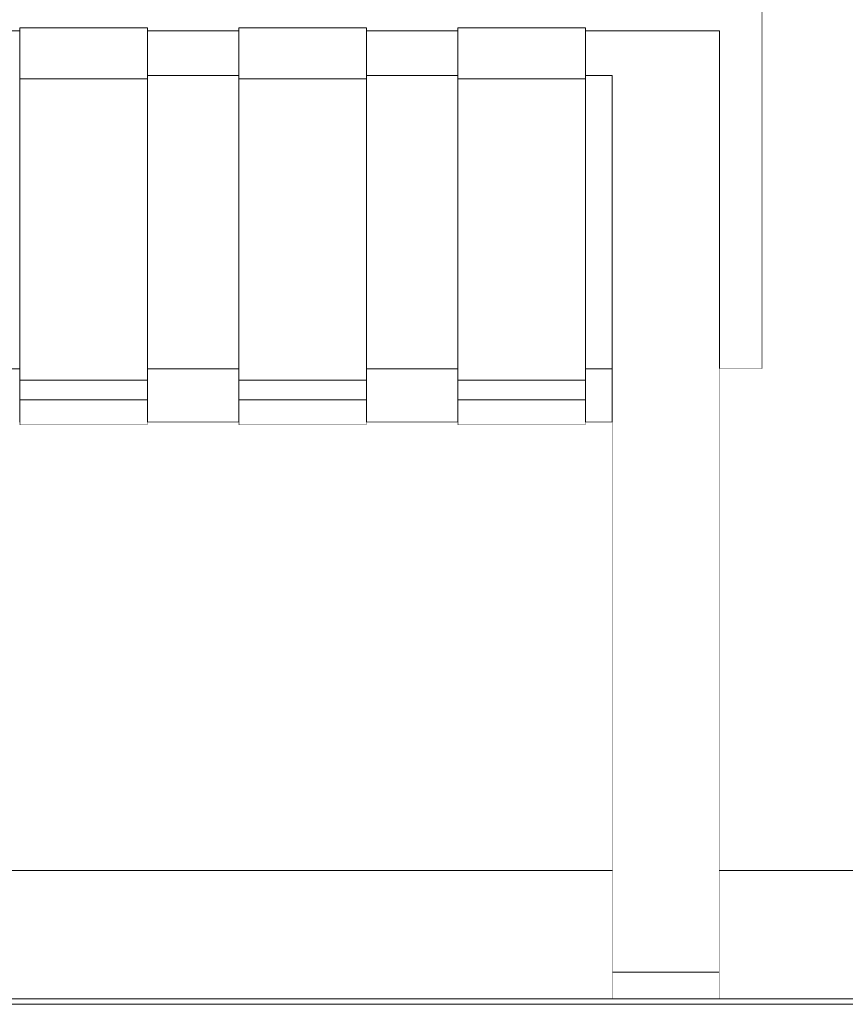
# Model space of a CAD drawing. Header units: millimetres. Extents: x -30280 to 100171, y -17460 to 4378.
# Tile 235 of 256: x 77851 to 78160, y -9810 to -9442. Entities that reach past the tile are written whole.
import ezdxf

# ---------------------------------------------------------------- set-up
doc = ezdxf.new("R2010")
doc.units = ezdxf.units.MM
doc.header["$MEASUREMENT"] = 0
doc.linetypes.add('Wipeout_Contour', pattern=[1000, 0, -1000])
for name, color, linetype in [('Nuevo_09_EI_Mobiliari general', 7, 'Continuous'), ('Nuevo_14_PAV_Soft Light Grey 0554', 7, 'Continuous'), ('Nuevo_Ventanas Archicad', 7, 'Continuous')]:
    doc.layers.add(name, color=color, linetype=linetype)
for name, color, linetype, lineweight in [('Nuevo_09_EI_Mobiliari general_Pluma_Nº__1', 7, 'Continuous', 5), ('Nuevo_14_PAV_Soft Light Grey 0554_Pluma_Nº__29', 7, 'Continuous', 20), ('Nuevo_Ventanas Archicad_Pluma_Nº__1', 7, 'Continuous', 5)]:
    doc.layers.add(name, color=color, linetype=linetype, lineweight=lineweight)

# ---------------------------------------------------------------- blocks, each defined once
blk = doc.blocks.new('Elem Sección_288_3', base_point=(91863.52, -13459.98))
at = {"color": 254, "linetype": 'Wipeout_Contour', "lineweight": 0, "ltscale": 313667.882112}
blk.add_wipeout([(77817.39, -9508.54), (77817.39, -9572.72), (77851.45, -9572.72), (77851.45, -9508.54)], dxfattribs=at).dxf.layer = 'Nuevo_09_EI_Mobiliari general'
at = {"color": 254, "linetype": 'Wipeout_Contour', "lineweight": 0, "ltscale": 313992.488096}
blk.add_wipeout([(77899.14, -9508.54), (77899.14, -9572.72), (77933.21, -9572.72), (77933.21, -9508.54)], dxfattribs=at).dxf.layer = 'Nuevo_09_EI_Mobiliari general'
at = {"color": 254, "linetype": 'Wipeout_Contour', "lineweight": 0, "ltscale": 314317.099126}
blk.add_wipeout([(77980.9, -9508.54), (77980.9, -9572.72), (78014.97, -9572.72), (78014.97, -9508.54)], dxfattribs=at).dxf.layer = 'Nuevo_09_EI_Mobiliari general'
at = {"color": 254, "linetype": 'Wipeout_Contour', "lineweight": 0, "ltscale": 314593.938555}
blk.add_wipeout([(78062.66, -9508.54), (78062.66, -9572.72), (78072.66, -9572.72), (78072.66, -9508.54)], dxfattribs=at).dxf.layer = 'Nuevo_09_EI_Mobiliari general'
at = {"color": 254, "linetype": 'Wipeout_Contour', "lineweight": 0, "ltscale": 314804.373992}
blk.add_wipeout([(78112.66, -9508.54), (78112.66, -9572.72), (78128.66, -9572.72), (78128.66, -9508.54)], dxfattribs=at).dxf.layer = 'Nuevo_09_EI_Mobiliari general'
at = {"color": 254, "linetype": 'Wipeout_Contour', "lineweight": 0, "ltscale": 314017.840025}
blk.add_wipeout([(77899.14, -9592.65), (77899.14, -9592.73), (77933.21, -9592.73), (77933.21, -9592.65)], dxfattribs=at).dxf.layer = 'Nuevo_09_EI_Mobiliari general'
at = {"color": 254, "linetype": 'Wipeout_Contour', "lineweight": 0, "ltscale": 314342.424873}
blk.add_wipeout([(77980.9, -9592.73), (78014.97, -9592.73), (78014.97, -9592.65), (77980.9, -9592.65)], dxfattribs=at).dxf.layer = 'Nuevo_09_EI_Mobiliari general'
at = {"color": 254, "linetype": 'Wipeout_Contour', "lineweight": 0, "ltscale": 4072879.375199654}
blk.add_wipeout([(77376.66, -9439.34), (77376.66, -9508.54), (77392.66, -9508.54), (77392.66, -9446.58), (77442.66, -9446.58), (77442.66, -9445.52), (77490.35, -9445.52), (77490.35, -9446.58), (77524.42, -9446.58), (77524.42, -9445.52), (77572.11, -9445.52), (77572.11, -9446.58), (77606.18, -9446.58), (77606.18, -9445.52), (77653.87, -9445.52), (77653.87, -9446.58), (77687.93, -9446.58), (77687.93, -9445.52), (77735.63, -9445.52), (77735.63, -9446.58), (77769.69, -9446.58), (77769.69, -9445.52), (77817.39, -9445.52), (77817.39, -9446.58), (77851.45, -9446.58), (77851.45, -9445.52), (77899.14, -9445.52), (77899.14, -9446.58), (77933.21, -9446.58), (77933.21, -9445.52), (77980.9, -9445.52), (77980.9, -9446.58), (78014.97, -9446.58), (78014.97, -9445.52), (78062.66, -9445.52), (78062.66, -9446.58), (78112.66, -9446.58), (78112.66, -9508.54), (78128.66, -9508.54), (78128.66, -9439.34), (78128.11, -9438.27), (78126.52, -9437.27), (78123.97, -9436.41), (78120.66, -9435.75), (78116.8, -9435.34), (78112.66, -9435.2), (77392.66, -9435.2), (77388.52, -9435.34), (77384.66, -9435.75), (77381.35, -9436.41), (77378.8, -9437.27), (77377.21, -9438.27)], dxfattribs=at).dxf.layer = 'Nuevo_09_EI_Mobiliari general'
at = {"color": 254, "linetype": 'Wipeout_Contour', "lineweight": 0, "ltscale": 314010.784602}
blk.add_wipeout([(77899.14, -9572.72), (77899.14, -9583.77), (77933.21, -9583.77), (77933.21, -9572.72)], dxfattribs=at).dxf.layer = 'Nuevo_09_EI_Mobiliari general'
at = {"color": 254, "linetype": 'Wipeout_Contour', "lineweight": 0, "ltscale": 314335.376736}
blk.add_wipeout([(78014.97, -9572.72), (77980.9, -9572.72), (77980.9, -9583.77), (78014.97, -9583.77)], dxfattribs=at).dxf.layer = 'Nuevo_09_EI_Mobiliari general'
at = {"layer": 'Nuevo_09_EI_Mobiliari general_Pluma_Nº__1', "color": 7, "linetype": 'Continuous', "lineweight": 5}
for p, q in [((78128.66, -9508.54), (78128.66, -9439.34)), ((78128.66, -9572.72), (78128.66, -9508.54))]:
    blk.add_line(p, q, dxfattribs=at)
at = {"color": 254, "linetype": 'Wipeout_Contour', "lineweight": 0, "ltscale": 313947.148845}
blk.add_wipeout([(77899.14, -9447.35), (77933.21, -9447.35), (77933.21, -9446.58), (77899.14, -9446.58)], dxfattribs=at).dxf.layer = 'Nuevo_09_EI_Mobiliari general'
at = {"color": 254, "linetype": 'Wipeout_Contour', "lineweight": 0, "ltscale": 314271.806704}
blk.add_wipeout([(77980.9, -9446.58), (77980.9, -9447.35), (78014.97, -9447.35), (78014.97, -9446.58)], dxfattribs=at).dxf.layer = 'Nuevo_09_EI_Mobiliari general'
at = {"color": 254, "linetype": 'Wipeout_Contour', "lineweight": 0, "ltscale": 314647.962192}
blk.add_wipeout([(78112.66, -9446.58), (78072.66, -9446.58), (78072.66, -9447.35), (78112.66, -9447.35)], dxfattribs=at).dxf.layer = 'Nuevo_09_EI_Mobiliari general'
at = {"color": 254, "linetype": 'Wipeout_Contour', "lineweight": 0, "ltscale": 313641.319968}
blk.add_wipeout([(77817.39, -9508.54), (77851.45, -9508.54), (77851.45, -9463.3), (77817.39, -9463.3)], dxfattribs=at).dxf.layer = 'Nuevo_09_EI_Mobiliari general'
at = {"color": 254, "linetype": 'Wipeout_Contour', "lineweight": 0, "ltscale": 313965.953419}
blk.add_wipeout([(77899.14, -9463.3), (77899.14, -9508.54), (77933.21, -9508.54), (77933.21, -9463.3)], dxfattribs=at).dxf.layer = 'Nuevo_09_EI_Mobiliari general'
at = {"color": 254, "linetype": 'Wipeout_Contour', "lineweight": 0, "ltscale": 314290.591856}
blk.add_wipeout([(77980.9, -9463.3), (77980.9, -9508.54), (78014.97, -9508.54), (78014.97, -9463.3)], dxfattribs=at).dxf.layer = 'Nuevo_09_EI_Mobiliari general'
at = {"color": 254, "linetype": 'Wipeout_Contour', "lineweight": 0, "ltscale": 314567.454616}
blk.add_wipeout([(78062.66, -9463.3), (78062.66, -9508.54), (78072.66, -9508.54), (78072.66, -9463.3)], dxfattribs=at).dxf.layer = 'Nuevo_09_EI_Mobiliari general'
at = {"color": 254, "linetype": 'Wipeout_Contour', "lineweight": 0, "ltscale": 314013.82462}
blk.add_wipeout([(77899.14, -9583.77), (77899.14, -9585.18), (77933.21, -9585.18), (77933.21, -9583.77)], dxfattribs=at).dxf.layer = 'Nuevo_09_EI_Mobiliari general'
at = {"color": 254, "linetype": 'Wipeout_Contour', "lineweight": 0, "ltscale": 314338.413614}
blk.add_wipeout([(77980.9, -9585.18), (78014.97, -9585.18), (78014.97, -9583.77), (77980.9, -9583.77)], dxfattribs=at).dxf.layer = 'Nuevo_09_EI_Mobiliari general'
at = {"color": 254, "linetype": 'Wipeout_Contour', "lineweight": 0, "ltscale": 313949.688963}
blk.add_wipeout([(77899.14, -9457.13), (77933.21, -9457.13), (77933.21, -9447.35), (77899.14, -9447.35)], dxfattribs=at).dxf.layer = 'Nuevo_09_EI_Mobiliari general'
at = {"color": 254, "linetype": 'Wipeout_Contour', "lineweight": 0, "ltscale": 314274.344198}
blk.add_wipeout([(77980.9, -9447.35), (77980.9, -9457.13), (78014.97, -9457.13), (78014.97, -9447.35)], dxfattribs=at).dxf.layer = 'Nuevo_09_EI_Mobiliari general'
at = {"color": 254, "linetype": 'Wipeout_Contour', "lineweight": 0, "ltscale": 314650.496652}
blk.add_wipeout([(78112.66, -9447.35), (78072.66, -9447.35), (78072.66, -9457.13), (78112.66, -9457.13)], dxfattribs=at).dxf.layer = 'Nuevo_09_EI_Mobiliari general'
at = {"color": 254, "linetype": 'Wipeout_Contour', "lineweight": 0, "ltscale": 314015.994154}
blk.add_wipeout([(77899.14, -9592.65), (77933.21, -9592.65), (77933.21, -9585.18), (77899.14, -9585.18)], dxfattribs=at).dxf.layer = 'Nuevo_09_EI_Mobiliari general'
at = {"color": 254, "linetype": 'Wipeout_Contour', "lineweight": 0, "ltscale": 314340.580908}
blk.add_wipeout([(77980.9, -9585.18), (77980.9, -9592.65), (78014.97, -9592.65), (78014.97, -9585.18)], dxfattribs=at).dxf.layer = 'Nuevo_09_EI_Mobiliari general'
at = {"layer": 'Nuevo_09_EI_Mobiliari general_Pluma_Nº__1', "color": 7, "linetype": 'Continuous', "lineweight": 5}
blk.add_line((78112.66, -9446.58), (78112.66, -9447.35), dxfattribs=at)
at = {"color": 254, "linetype": 'Wipeout_Contour', "lineweight": 0, "ltscale": 313784.418135}
blk.add_wipeout([(77899.14, -9445.52), (77851.45, -9445.52), (77851.45, -9446.74), (77899.14, -9446.74)], dxfattribs=at).dxf.layer = 'Nuevo_09_EI_Mobiliari general'
at = {"color": 254, "linetype": 'Wipeout_Contour', "lineweight": 0, "ltscale": 314109.073939}
blk.add_wipeout([(77980.9, -9445.52), (77933.21, -9445.52), (77933.21, -9446.74), (77980.9, -9446.74)], dxfattribs=at).dxf.layer = 'Nuevo_09_EI_Mobiliari general'
at = {"color": 254, "linetype": 'Wipeout_Contour', "lineweight": 0, "ltscale": 314548.686006}
blk.add_wipeout([(78062.66, -9446.58), (78062.66, -9447.35), (78072.66, -9447.35), (78072.66, -9446.58)], dxfattribs=at).dxf.layer = 'Nuevo_09_EI_Mobiliari general'
at = {"color": 254, "linetype": 'Wipeout_Contour', "lineweight": 0, "ltscale": 313952.329426}
blk.add_wipeout([(77899.14, -9458.32), (77933.21, -9458.32), (77933.21, -9457.13), (77899.14, -9457.13)], dxfattribs=at).dxf.layer = 'Nuevo_09_EI_Mobiliari general'
at = {"color": 254, "linetype": 'Wipeout_Contour', "lineweight": 0, "ltscale": 314276.981933}
blk.add_wipeout([(78014.97, -9457.13), (77980.9, -9457.13), (77980.9, -9458.32), (78014.97, -9458.32)], dxfattribs=at).dxf.layer = 'Nuevo_09_EI_Mobiliari general'
at = {"color": 254, "linetype": 'Wipeout_Contour', "lineweight": 0, "ltscale": 314653.131232}
blk.add_wipeout([(78112.66, -9457.13), (78072.66, -9457.13), (78072.66, -9458.32), (78112.66, -9458.32)], dxfattribs=at).dxf.layer = 'Nuevo_09_EI_Mobiliari general'
at = {"color": 254, "linetype": 'Wipeout_Contour', "lineweight": 0, "ltscale": 313853.736991}
blk.add_wipeout([(77899.14, -9584.34), (77851.45, -9584.34), (77851.45, -9593.62), (77899.14, -9593.62)], dxfattribs=at).dxf.layer = 'Nuevo_09_EI_Mobiliari general'
at = {"color": 254, "linetype": 'Wipeout_Contour', "lineweight": 0, "ltscale": 314178.321164}
blk.add_wipeout([(77980.9, -9584.34), (77933.21, -9584.34), (77933.21, -9593.62), (77980.9, -9593.62)], dxfattribs=at).dxf.layer = 'Nuevo_09_EI_Mobiliari general'
at = {"color": 254, "linetype": 'Wipeout_Contour', "lineweight": 0, "ltscale": 313953.817454}
blk.add_wipeout([(77899.14, -9463.3), (77933.21, -9463.3), (77933.21, -9458.32), (77899.14, -9458.32)], dxfattribs=at).dxf.layer = 'Nuevo_09_EI_Mobiliari general'
at = {"color": 254, "linetype": 'Wipeout_Contour', "lineweight": 0, "ltscale": 314278.468424}
blk.add_wipeout([(77980.9, -9458.32), (77980.9, -9463.3), (78014.97, -9463.3), (78014.97, -9458.32)], dxfattribs=at).dxf.layer = 'Nuevo_09_EI_Mobiliari general'
at = {"color": 254, "linetype": 'Wipeout_Contour', "lineweight": 0, "ltscale": 314654.615948}
blk.add_wipeout([(78072.66, -9458.32), (78072.66, -9463.3), (78112.66, -9463.3), (78112.66, -9458.32)], dxfattribs=at).dxf.layer = 'Nuevo_09_EI_Mobiliari general'
at = {"color": 254, "linetype": 'Wipeout_Contour', "lineweight": 0, "ltscale": 313849.68921}
blk.add_wipeout([(77851.45, -9584.34), (77899.14, -9584.34), (77899.14, -9577.05), (77851.45, -9577.05)], dxfattribs=at).dxf.layer = 'Nuevo_09_EI_Mobiliari general'
at = {"color": 254, "linetype": 'Wipeout_Contour', "lineweight": 0, "ltscale": 314174.277568}
blk.add_wipeout([(77933.21, -9577.05), (77933.21, -9584.34), (77980.9, -9584.34), (77980.9, -9577.05)], dxfattribs=at).dxf.layer = 'Nuevo_09_EI_Mobiliari general'
at = {"color": 254, "linetype": 'Wipeout_Contour', "lineweight": 0, "ltscale": 313856.037555}
blk.add_wipeout([(77899.14, -9593.62), (77851.45, -9593.62), (77851.45, -9593.75), (77899.14, -9593.75)], dxfattribs=at).dxf.layer = 'Nuevo_09_EI_Mobiliari general'
at = {"color": 254, "linetype": 'Wipeout_Contour', "lineweight": 0, "ltscale": 314180.619352}
blk.add_wipeout([(77980.9, -9593.62), (77933.21, -9593.62), (77933.21, -9593.75), (77980.9, -9593.75)], dxfattribs=at).dxf.layer = 'Nuevo_09_EI_Mobiliari general'
at = {"layer": 'Nuevo_09_EI_Mobiliari general_Pluma_Nº__1', "color": 7, "linetype": 'Continuous', "lineweight": 5}
for p, q in [((78112.66, -9447.35), (78112.66, -9457.13)), ((78112.66, -9457.13), (78112.66, -9458.32)), ((77851.45, -9584.34), (77851.45, -9593.62)), ((77899.14, -9584.34), (77851.45, -9584.34)), ((77899.14, -9584.34), (77899.14, -9593.62)), ((77933.21, -9584.34), (77933.21, -9593.62)), ((77980.9, -9584.34), (77933.21, -9584.34)), ((77980.9, -9584.34), (77980.9, -9593.62)), ((77933.21, -9592.73), (77899.14, -9592.73)), ((77851.45, -9593.62), (77851.45, -9593.75)), ((77899.14, -9593.75), (77851.45, -9593.75)), ((77899.14, -9593.62), (77899.14, -9593.75)), ((77933.21, -9593.62), (77933.21, -9593.75)), ((77980.9, -9593.75), (77933.21, -9593.75)), ((77980.9, -9593.62), (77980.9, -9593.75))]:
    blk.add_line(p, q, dxfattribs=at)
at = {"color": 254, "linetype": 'Wipeout_Contour', "lineweight": 0, "ltscale": 313787.26328}
blk.add_wipeout([(77899.14, -9446.74), (77851.45, -9446.74), (77851.45, -9457.33), (77899.14, -9457.33)], dxfattribs=at).dxf.layer = 'Nuevo_09_EI_Mobiliari general'
at = {"color": 254, "linetype": 'Wipeout_Contour', "lineweight": 0, "ltscale": 314111.916144}
blk.add_wipeout([(77980.9, -9446.74), (77933.21, -9446.74), (77933.21, -9457.33), (77980.9, -9457.33)], dxfattribs=at).dxf.layer = 'Nuevo_09_EI_Mobiliari general'
at = {"color": 254, "linetype": 'Wipeout_Contour', "lineweight": 0, "ltscale": 314551.221266}
blk.add_wipeout([(78062.66, -9457.13), (78072.66, -9457.13), (78072.66, -9447.35), (78062.66, -9447.35)], dxfattribs=at).dxf.layer = 'Nuevo_09_EI_Mobiliari general'
at = {"color": 254, "linetype": 'Wipeout_Contour', "lineweight": 0, "ltscale": 314660.784588}
blk.add_wipeout([(78072.66, -9463.3), (78072.66, -9483.93), (78112.66, -9483.93), (78112.66, -9463.3)], dxfattribs=at).dxf.layer = 'Nuevo_09_EI_Mobiliari general'
at = {"layer": 'Nuevo_09_EI_Mobiliari general_Pluma_Nº__1', "color": 7, "linetype": 'Continuous', "lineweight": 5}
for p, q in [((77851.45, -9445.52), (77851.45, -9446.74)), ((77899.14, -9445.52), (77851.45, -9445.52)), ((77899.14, -9445.52), (77899.14, -9446.74)), ((77933.21, -9445.52), (77933.21, -9446.74)), ((77980.9, -9445.52), (77933.21, -9445.52)), ((77980.9, -9445.52), (77980.9, -9446.74)), ((77851.45, -9446.58), (77817.39, -9446.58)), ((77933.21, -9446.58), (77899.14, -9446.58)), ((78112.66, -9446.58), (78072.66, -9446.58)), ((78112.66, -9458.32), (78112.66, -9463.3))]:
    blk.add_line(p, q, dxfattribs=at)
at = {"color": 254, "linetype": 'Wipeout_Contour', "lineweight": 0, "ltscale": 314433.73467}
blk.add_wipeout([(78062.66, -9445.52), (78014.97, -9445.52), (78014.97, -9446.74), (78062.66, -9446.74)], dxfattribs=at).dxf.layer = 'Nuevo_09_EI_Mobiliari general'
at = {"color": 254, "linetype": 'Wipeout_Contour', "lineweight": 0, "ltscale": 313790.267697}
blk.add_wipeout([(77899.14, -9457.33), (77851.45, -9457.33), (77851.45, -9459.21), (77899.14, -9459.21)], dxfattribs=at).dxf.layer = 'Nuevo_09_EI_Mobiliari general'
at = {"color": 254, "linetype": 'Wipeout_Contour', "lineweight": 0, "ltscale": 314114.917455}
blk.add_wipeout([(77980.9, -9457.33), (77933.21, -9457.33), (77933.21, -9459.21), (77980.9, -9459.21)], dxfattribs=at).dxf.layer = 'Nuevo_09_EI_Mobiliari general'
at = {"color": 254, "linetype": 'Wipeout_Contour', "lineweight": 0, "ltscale": 314553.85668}
blk.add_wipeout([(78062.66, -9458.32), (78072.66, -9458.32), (78072.66, -9457.13), (78062.66, -9457.13)], dxfattribs=at).dxf.layer = 'Nuevo_09_EI_Mobiliari general'
at = {"color": 254, "linetype": 'Wipeout_Contour', "lineweight": 0, "ltscale": 314669.518438}
blk.add_wipeout([(78072.66, -9483.93), (78072.66, -9499.53), (78112.66, -9499.53), (78112.66, -9483.93)], dxfattribs=at).dxf.layer = 'Nuevo_09_EI_Mobiliari general'
at = {"layer": 'Nuevo_09_EI_Mobiliari general_Pluma_Nº__1', "color": 7, "linetype": 'Continuous', "lineweight": 5}
for p, q in [((77851.45, -9446.74), (77851.45, -9457.33)), ((77899.14, -9446.74), (77899.14, -9457.33)), ((77933.21, -9446.74), (77933.21, -9457.33)), ((77980.9, -9446.74), (77980.9, -9457.33)), ((78112.66, -9463.3), (78112.66, -9483.93))]:
    blk.add_line(p, q, dxfattribs=at)
at = {"color": 254, "linetype": 'Wipeout_Contour', "lineweight": 0, "ltscale": 313791.994986}
blk.add_wipeout([(77851.45, -9464.49), (77899.14, -9464.49), (77899.14, -9459.21), (77851.45, -9459.21)], dxfattribs=at).dxf.layer = 'Nuevo_09_EI_Mobiliari general'
at = {"color": 254, "linetype": 'Wipeout_Contour', "lineweight": 0, "ltscale": 314116.642959}
blk.add_wipeout([(77933.21, -9459.21), (77933.21, -9464.49), (77980.9, -9464.49), (77980.9, -9459.21)], dxfattribs=at).dxf.layer = 'Nuevo_09_EI_Mobiliari general'
at = {"color": 254, "linetype": 'Wipeout_Contour', "lineweight": 0, "ltscale": 314555.341862}
blk.add_wipeout([(78062.66, -9458.32), (78062.66, -9463.3), (78072.66, -9463.3), (78072.66, -9458.32)], dxfattribs=at).dxf.layer = 'Nuevo_09_EI_Mobiliari general'
at = {"color": 254, "linetype": 'Wipeout_Contour', "lineweight": 0, "ltscale": 314678.43057}
blk.add_wipeout([(78072.66, -9499.53), (78072.66, -9520.82), (78112.66, -9520.82), (78112.66, -9499.53)], dxfattribs=at).dxf.layer = 'Nuevo_09_EI_Mobiliari general'
at = {"layer": 'Nuevo_09_EI_Mobiliari general_Pluma_Nº__1', "color": 7, "linetype": 'Continuous', "lineweight": 5}
for p, q in [((77851.45, -9457.33), (77851.45, -9459.21)), ((77899.14, -9457.33), (77899.14, -9459.21)), ((77933.21, -9457.33), (77933.21, -9459.21)), ((77980.9, -9457.33), (77980.9, -9459.21)), ((78072.66, -9463.3), (78072.66, -9483.93)), ((78072.66, -9483.93), (78072.66, -9499.53)), ((78112.66, -9483.93), (78112.66, -9499.53))]:
    blk.add_line(p, q, dxfattribs=at)
at = {"color": 254, "linetype": 'Wipeout_Contour', "lineweight": 0, "ltscale": 314436.57394}
blk.add_wipeout([(78062.66, -9446.74), (78014.97, -9446.74), (78014.97, -9457.33), (78062.66, -9457.33)], dxfattribs=at).dxf.layer = 'Nuevo_09_EI_Mobiliari general'
at = {"color": 254, "linetype": 'Wipeout_Contour', "lineweight": 0, "ltscale": 313820.589083}
blk.add_wipeout([(77851.45, -9464.49), (77851.45, -9577.05), (77899.14, -9577.05), (77899.14, -9464.49)], dxfattribs=at).dxf.layer = 'Nuevo_09_EI_Mobiliari general'
at = {"color": 254, "linetype": 'Wipeout_Contour', "lineweight": 0, "ltscale": 314145.20751}
blk.add_wipeout([(77933.21, -9464.49), (77933.21, -9577.05), (77980.9, -9577.05), (77980.9, -9464.49)], dxfattribs=at).dxf.layer = 'Nuevo_09_EI_Mobiliari general'
at = {"color": 254, "linetype": 'Wipeout_Contour', "lineweight": 0, "ltscale": 314690.067159}
blk.add_wipeout([(78072.66, -9520.82), (78072.66, -9547.6), (78112.66, -9547.6), (78112.66, -9520.82)], dxfattribs=at).dxf.layer = 'Nuevo_09_EI_Mobiliari general'
at = {"layer": 'Nuevo_09_EI_Mobiliari general_Pluma_Nº__1', "color": 7, "linetype": 'Continuous', "lineweight": 5}
for p, q in [((78014.97, -9445.52), (78014.97, -9446.74)), ((78062.66, -9445.52), (78014.97, -9445.52)), ((78062.66, -9445.52), (78062.66, -9446.74)), ((78014.97, -9446.58), (77980.9, -9446.58)), ((78072.66, -9446.58), (78062.66, -9446.58)), ((77851.45, -9459.21), (77851.45, -9464.49)), ((77899.14, -9459.21), (77899.14, -9464.49)), ((77933.21, -9459.21), (77933.21, -9464.49)), ((77980.9, -9459.21), (77980.9, -9464.49)), ((77933.21, -9463.3), (77899.14, -9463.3)), ((77899.14, -9464.49), (77851.45, -9464.49)), ((77851.45, -9464.49), (77851.45, -9577.05)), ((77899.14, -9577.05), (77899.14, -9464.49)), ((77980.9, -9464.49), (77933.21, -9464.49)), ((77933.21, -9464.49), (77933.21, -9577.05)), ((77980.9, -9577.05), (77980.9, -9464.49)), ((78072.66, -9499.53), (78072.66, -9520.82)), ((78112.66, -9499.53), (78112.66, -9520.82)), ((77817.39, -9572.72), (77851.45, -9572.72)), ((77899.14, -9572.72), (77933.21, -9572.72)), ((77851.45, -9577.05), (77851.45, -9584.34)), ((77851.45, -9577.05), (77899.14, -9577.05)), ((77899.14, -9577.05), (77899.14, -9584.34)), ((77933.21, -9577.05), (77933.21, -9584.34)), ((77933.21, -9577.05), (77980.9, -9577.05)), ((77980.9, -9577.05), (77980.9, -9584.34))]:
    blk.add_line(p, q, dxfattribs=at)
at = {"color": 254, "linetype": 'Wipeout_Contour', "lineweight": 0, "ltscale": 314439.572152}
blk.add_wipeout([(78062.66, -9457.33), (78014.97, -9457.33), (78014.97, -9459.21), (78062.66, -9459.21)], dxfattribs=at).dxf.layer = 'Nuevo_09_EI_Mobiliari general'
at = {"color": 254, "linetype": 'Wipeout_Contour', "lineweight": 0, "ltscale": 314704.336789}
blk.add_wipeout([(78112.66, -9547.6), (78072.66, -9547.6), (78072.66, -9579.6), (78112.66, -9579.6)], dxfattribs=at).dxf.layer = 'Nuevo_09_EI_Mobiliari general'
at = {"layer": 'Nuevo_09_EI_Mobiliari general_Pluma_Nº__1', "color": 7, "linetype": 'Continuous', "lineweight": 5}
for p, q in [((78014.97, -9446.74), (78014.97, -9457.33)), ((78062.66, -9446.74), (78062.66, -9457.33)), ((78072.66, -9520.82), (78072.66, -9547.6)), ((78112.66, -9520.82), (78112.66, -9547.6)), ((78112.66, -9572.72), (78128.66, -9572.72))]:
    blk.add_line(p, q, dxfattribs=at)
at = {"color": 254, "linetype": 'Wipeout_Contour', "lineweight": 0, "ltscale": 314441.295875}
blk.add_wipeout([(78014.97, -9464.49), (78062.66, -9464.49), (78062.66, -9459.21), (78014.97, -9459.21)], dxfattribs=at).dxf.layer = 'Nuevo_09_EI_Mobiliari general'
at = {"color": 254, "linetype": 'Wipeout_Contour', "lineweight": 0, "ltscale": 314721.126168}
blk.add_wipeout([(78072.66, -9579.6), (78072.66, -9616.53), (78112.66, -9616.53), (78112.66, -9579.6)], dxfattribs=at).dxf.layer = 'Nuevo_09_EI_Mobiliari general'
at = {"layer": 'Nuevo_09_EI_Mobiliari general_Pluma_Nº__1', "color": 7, "linetype": 'Continuous', "lineweight": 5}
for p, q in [((78014.97, -9457.33), (78014.97, -9459.21)), ((78062.66, -9457.33), (78062.66, -9459.21)), ((78112.66, -9547.6), (78112.66, -9579.6))]:
    blk.add_line(p, q, dxfattribs=at)
at = {"color": 254, "linetype": 'Wipeout_Contour', "lineweight": 0, "ltscale": 314612.20009}
blk.add_wipeout([(78062.66, -9572.72), (78062.66, -9583.77), (78072.66, -9583.77), (78072.66, -9572.72)], dxfattribs=at).dxf.layer = 'Nuevo_09_EI_Mobiliari general'
at = {"color": 254, "linetype": 'Wipeout_Contour', "lineweight": 0, "ltscale": 314619.242024}
blk.add_wipeout([(78062.66, -9592.73), (78072.66, -9592.73), (78072.66, -9592.65), (78062.66, -9592.65)], dxfattribs=at).dxf.layer = 'Nuevo_09_EI_Mobiliari general'
at = {"color": 254, "linetype": 'Wipeout_Contour', "lineweight": 0, "ltscale": 314734.933065}
blk.add_wipeout([(78112.66, -9616.53), (78072.66, -9616.53), (78072.66, -9636.13), (78112.66, -9636.13)], dxfattribs=at).dxf.layer = 'Nuevo_09_EI_Mobiliari general'
at = {"layer": 'Nuevo_09_EI_Mobiliari general_Pluma_Nº__1', "color": 7, "linetype": 'Continuous', "lineweight": 5}
for p, q in [((78072.66, -9547.6), (78072.66, -9579.6)), ((78112.66, -9579.6), (78112.66, -9616.53))]:
    blk.add_line(p, q, dxfattribs=at)
at = {"color": 254, "linetype": 'Wipeout_Contour', "lineweight": 0, "ltscale": 314615.234295}
blk.add_wipeout([(78072.66, -9583.77), (78062.66, -9583.77), (78062.66, -9585.18), (78072.66, -9585.18)], dxfattribs=at).dxf.layer = 'Nuevo_09_EI_Mobiliari general'
at = {"color": 254, "linetype": 'Wipeout_Contour', "lineweight": 0, "ltscale": 314740.944812}
blk.add_wipeout([(78112.66, -9636.13), (78072.66, -9636.13), (78072.66, -9641.09), (78112.66, -9641.09)], dxfattribs=at).dxf.layer = 'Nuevo_09_EI_Mobiliari general'
at = {"layer": 'Nuevo_09_EI_Mobiliari general_Pluma_Nº__1', "color": 7, "linetype": 'Continuous', "lineweight": 5}
for p, q in [((78072.66, -9616.53), (78072.66, -9636.13)), ((78112.66, -9616.53), (78112.66, -9636.13))]:
    blk.add_line(p, q, dxfattribs=at)
at = {"color": 254, "linetype": 'Wipeout_Contour', "lineweight": 0, "ltscale": 314617.399682}
blk.add_wipeout([(78062.66, -9585.18), (78062.66, -9592.65), (78072.66, -9592.65), (78072.66, -9585.18)], dxfattribs=at).dxf.layer = 'Nuevo_09_EI_Mobiliari general'
at = {"color": 254, "linetype": 'Wipeout_Contour', "lineweight": 0, "ltscale": 314743.360126}
blk.add_wipeout([(78112.66, -9641.09), (78072.66, -9641.09), (78072.66, -9645.99), (78112.66, -9645.99)], dxfattribs=at).dxf.layer = 'Nuevo_09_EI_Mobiliari general'
at = {"layer": 'Nuevo_09_EI_Mobiliari general_Pluma_Nº__1', "color": 7, "linetype": 'Continuous', "lineweight": 5}
for p, q in [((78072.66, -9579.6), (78072.66, -9616.53)), ((78072.66, -9636.13), (78072.66, -9641.09)), ((78112.66, -9636.13), (78112.66, -9641.09))]:
    blk.add_line(p, q, dxfattribs=at)
at = {"color": 254, "linetype": 'Wipeout_Contour', "lineweight": 0, "ltscale": 314502.910411}
blk.add_wipeout([(78062.66, -9584.34), (78014.97, -9584.34), (78014.97, -9593.62), (78062.66, -9593.62)], dxfattribs=at).dxf.layer = 'Nuevo_09_EI_Mobiliari general'
at = {"color": 254, "linetype": 'Wipeout_Contour', "lineweight": 0, "ltscale": 314745.55219}
blk.add_wipeout([(78112.66, -9645.99), (78072.66, -9645.99), (78072.66, -9650.03), (78112.66, -9650.03)], dxfattribs=at).dxf.layer = 'Nuevo_09_EI_Mobiliari general'
at = {"layer": 'Nuevo_09_EI_Mobiliari general_Pluma_Nº__1', "color": 7, "linetype": 'Continuous', "lineweight": 5}
for p, q in [((78072.66, -9641.09), (78072.66, -9645.99)), ((78112.66, -9641.09), (78112.66, -9645.99))]:
    blk.add_line(p, q, dxfattribs=at)
at = {"color": 254, "linetype": 'Wipeout_Contour', "lineweight": 0, "ltscale": 314498.870986}
blk.add_wipeout([(78014.97, -9584.34), (78062.66, -9584.34), (78062.66, -9577.05), (78014.97, -9577.05)], dxfattribs=at).dxf.layer = 'Nuevo_09_EI_Mobiliari general'
at = {"color": 254, "linetype": 'Wipeout_Contour', "lineweight": 0, "ltscale": 314505.206227}
blk.add_wipeout([(78062.66, -9593.62), (78014.97, -9593.62), (78014.97, -9593.75), (78062.66, -9593.75)], dxfattribs=at).dxf.layer = 'Nuevo_09_EI_Mobiliari general'
at = {"color": 254, "linetype": 'Wipeout_Contour', "lineweight": 0, "ltscale": 314755.917062}
blk.add_wipeout([(78072.66, -9650.03), (78072.66, -9688.18), (78112.66, -9688.18), (78112.66, -9650.03)], dxfattribs=at).dxf.layer = 'Nuevo_09_EI_Mobiliari general'
at = {"layer": 'Nuevo_09_EI_Mobiliari general_Pluma_Nº__1', "color": 7, "linetype": 'Continuous', "lineweight": 5}
for p, q in [((78014.97, -9584.34), (78014.97, -9593.62)), ((78062.66, -9584.34), (78014.97, -9584.34)), ((78062.66, -9584.34), (78062.66, -9593.62)), ((78014.97, -9592.73), (77980.9, -9592.73)), ((78072.66, -9592.73), (78062.66, -9592.73)), ((78014.97, -9593.62), (78014.97, -9593.75)), ((78062.66, -9593.75), (78014.97, -9593.75)), ((78062.66, -9593.62), (78062.66, -9593.75)), ((78072.66, -9645.99), (78072.66, -9650.03)), ((78112.66, -9645.99), (78112.66, -9650.03))]:
    blk.add_line(p, q, dxfattribs=at)
at = {"color": 254, "linetype": 'Wipeout_Contour', "lineweight": 0, "ltscale": 314469.830936}
blk.add_wipeout([(78014.97, -9577.05), (78062.66, -9577.05), (78062.66, -9464.49), (78014.97, -9464.49)], dxfattribs=at).dxf.layer = 'Nuevo_09_EI_Mobiliari general'
at = {"color": 254, "linetype": 'Wipeout_Contour', "lineweight": 0, "ltscale": 314773.40478}
blk.add_wipeout([(78112.66, -9688.18), (78072.66, -9688.18), (78072.66, -9721.07), (78112.66, -9721.07)], dxfattribs=at).dxf.layer = 'Nuevo_09_EI_Mobiliari general'
at = {"layer": 'Nuevo_09_EI_Mobiliari general_Pluma_Nº__1', "color": 7, "linetype": 'Continuous', "lineweight": 5}
for p, q in [((78014.97, -9459.21), (78014.97, -9464.49)), ((78062.66, -9459.21), (78062.66, -9464.49)), ((78014.97, -9463.3), (77980.9, -9463.3)), ((78072.66, -9463.3), (78062.66, -9463.3)), ((78062.66, -9464.49), (78014.97, -9464.49)), ((78014.97, -9464.49), (78014.97, -9577.05)), ((78062.66, -9577.05), (78062.66, -9464.49)), ((77980.9, -9572.72), (78014.97, -9572.72)), ((78062.66, -9572.72), (78072.66, -9572.72)), ((78014.97, -9577.05), (78014.97, -9584.34)), ((78014.97, -9577.05), (78062.66, -9577.05)), ((78062.66, -9577.05), (78062.66, -9584.34)), ((78072.66, -9650.03), (78072.66, -9688.18)), ((78112.66, -9650.03), (78112.66, -9688.18))]:
    blk.add_line(p, q, dxfattribs=at)
at = {"color": 254, "linetype": 'Wipeout_Contour', "lineweight": 0, "ltscale": 314788.282755}
blk.add_wipeout([(78072.66, -9721.07), (78072.66, -9748.41), (78112.66, -9748.41), (78112.66, -9721.07)], dxfattribs=at).dxf.layer = 'Nuevo_09_EI_Mobiliari general'
at = {"layer": 'Nuevo_09_EI_Mobiliari general_Pluma_Nº__1', "color": 7, "linetype": 'Continuous', "lineweight": 5}
for p, q in [((78072.66, -9688.18), (78072.66, -9721.07)), ((78112.66, -9688.18), (78112.66, -9721.07))]:
    blk.add_line(p, q, dxfattribs=at)
at = {"color": 254, "linetype": 'Wipeout_Contour', "lineweight": 0, "ltscale": 314800.3878}
blk.add_wipeout([(78072.66, -9769.95), (78112.66, -9769.95), (78112.66, -9748.41), (78072.66, -9748.41)], dxfattribs=at).dxf.layer = 'Nuevo_09_EI_Mobiliari general'
at = {"layer": 'Nuevo_09_EI_Mobiliari general_Pluma_Nº__1', "color": 7, "linetype": 'Continuous', "lineweight": 5}
for p, q in [((78072.66, -9721.07), (78072.66, -9748.41)), ((78112.66, -9721.07), (78112.66, -9748.41))]:
    blk.add_line(p, q, dxfattribs=at)
at = {"color": 254, "linetype": 'Wipeout_Contour', "lineweight": 0, "ltscale": 314809.586279}
blk.add_wipeout([(78072.66, -9769.95), (78072.66, -9785.47), (78112.66, -9785.47), (78112.66, -9769.95)], dxfattribs=at).dxf.layer = 'Nuevo_09_EI_Mobiliari general'
at = {"layer": 'Nuevo_09_EI_Mobiliari general_Pluma_Nº__1', "color": 7, "linetype": 'Continuous', "lineweight": 5}
for p, q in [((78072.66, -9748.41), (78072.66, -9769.95)), ((78112.66, -9748.41), (78112.66, -9769.95))]:
    blk.add_line(p, q, dxfattribs=at)
at = {"color": 254, "linetype": 'Wipeout_Contour', "lineweight": 0, "ltscale": 314815.776126}
blk.add_wipeout([(78072.66, -9785.47), (78072.66, -9794.85), (78112.66, -9794.85), (78112.66, -9785.47)], dxfattribs=at).dxf.layer = 'Nuevo_09_EI_Mobiliari general'
at = {"layer": 'Nuevo_09_EI_Mobiliari general_Pluma_Nº__1', "color": 7, "linetype": 'Continuous', "lineweight": 5}
for p, q in [((78072.66, -9769.95), (78072.66, -9785.47)), ((78112.66, -9769.95), (78112.66, -9785.47))]:
    blk.add_line(p, q, dxfattribs=at)
at = {"color": 254, "linetype": 'Wipeout_Contour', "lineweight": 0, "ltscale": 314818.888412}
blk.add_wipeout([(78072.66, -9794.85), (78072.66, -9797.98), (78112.66, -9797.98), (78112.66, -9794.85)], dxfattribs=at).dxf.layer = 'Nuevo_09_EI_Mobiliari general'
at = {"layer": 'Nuevo_09_EI_Mobiliari general_Pluma_Nº__1', "color": 7, "linetype": 'Continuous', "lineweight": 5}
for p, q in [((78072.66, -9785.47), (78072.66, -9794.85)), ((78112.66, -9785.47), (78112.66, -9794.85))]:
    blk.add_line(p, q, dxfattribs=at)
at = {"color": 254, "linetype": 'Wipeout_Contour', "lineweight": 0, "ltscale": 314819.917529}
blk.add_wipeout([(78112.66, -9797.98), (78072.66, -9797.98), (78072.66, -9798.98), (78112.66, -9798.98)], dxfattribs=at).dxf.layer = 'Nuevo_09_EI_Mobiliari general'
at = {"color": 254, "linetype": 'Wipeout_Contour', "lineweight": 0, "ltscale": 314822.407116}
blk.add_wipeout([(78072.66, -9798.98), (78072.66, -9807.98), (78112.66, -9807.98), (78112.66, -9798.98)], dxfattribs=at).dxf.layer = 'Nuevo_09_EI_Mobiliari general'
at = {"layer": 'Nuevo_09_EI_Mobiliari general_Pluma_Nº__1', "color": 7, "linetype": 'Continuous', "lineweight": 5}
for p, q in [((78072.66, -9794.85), (78072.66, -9797.98)), ((78112.66, -9794.85), (78112.66, -9797.98)), ((78072.66, -9797.98), (78072.66, -9798.98)), ((78112.66, -9797.98), (78072.66, -9797.98)), ((78112.66, -9797.98), (78112.66, -9798.98)), ((78072.66, -9798.98), (78072.66, -9807.98)), ((78112.66, -9798.98), (78112.66, -9807.98))]:
    blk.add_line(p, q, dxfattribs=at)
blk = doc.blocks.new('Elem Sección_318_3', base_point=(91863.52, -13459.98))
at = {"color": 254, "linetype": 'Wipeout_Contour', "lineweight": 0, "ltscale": 313463.350528}
blk.add_wipeout([(78072.66, -9759.98), (77432.66, -9759.98), (77432.66, -9807.98), (78072.66, -9807.98)], dxfattribs=at).dxf.layer = 'Nuevo_Ventanas Archicad'
at = {"color": 254, "linetype": 'Wipeout_Contour', "lineweight": 0, "ltscale": 395137.25013}
blk.add_wipeout([(78112.66, -9807.98), (78638.47, -9807.98), (78638.47, -9759.98), (78598.47, -9759.98), (78112.66, -9759.98)], dxfattribs=at).dxf.layer = 'Nuevo_Ventanas Archicad'
at = {"color": 254, "linetype": 'Wipeout_Contour', "lineweight": 0, "ltscale": 7743803.953411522}
blk.add_wipeout([(75508.49, -9759.98), (75581.36, -9759.98), (75581.36, -9572.72), (75565.36, -9572.72), (75565.36, -9465.33), (75565.36, -9427.32), (75565.36, -9115.01), (75565.36, -9105.4), (75565.36, -9059.76), (75565.91, -9055.67), (75567.51, -9051.85), (75569.36, -9049.46), (75569.36, -9047.89), (75570.94, -9047.89), (75573.36, -9046.05), (75577.22, -9044.47), (75581.36, -9043.93), (76301.36, -9043.93), (76305.5, -9044.47), (76309.36, -9046.05), (76311.78, -9047.89), (76313.36, -9047.89), (76313.36, -9049.46), (76315.22, -9051.85), (76316.82, -9055.67), (76317.36, -9059.76), (76317.36, -9105.4), (76317.36, -9115.01), (76317.36, -9467.64), (76317.36, -9482.6), (76317.36, -9501.04), (76317.36, -9508.54), (76317.36, -9572.72), (76301.36, -9572.72), (76301.36, -9759.98), (76480.4, -9759.98), (76480.4, -9572.72), (76464.4, -9572.72), (76464.4, -9059.76), (76464.95, -9055.67), (76466.54, -9051.85), (76468.4, -9049.46), (76468.4, -9047.89), (76469.98, -9047.89), (76472.4, -9046.05), (76476.26, -9044.47), (76480.4, -9043.93), (77200.4, -9043.93), (77204.54, -9044.47), (77208.4, -9046.05), (77210.82, -9047.89), (77212.4, -9047.89), (77212.4, -9049.46), (77214.26, -9051.85), (77215.86, -9055.67), (77216.4, -9059.76), (77216.4, -9467.64), (77216.4, -9501.04), (77216.4, -9572.72), (77200.4, -9572.72), (77200.4, -9759.98), (77392.66, -9759.98), (77392.66, -9572.72), (77376.66, -9572.72), (77376.66, -9508.54), (77376.66, -9501.04), (77376.66, -9482.6), (77376.66, -9443.87), (77376.66, -9115.01), (77376.66, -9105.4), (77376.66, -9059.76), (77377.21, -9055.67), (77378.8, -9051.85), (77380.66, -9049.46), (77380.66, -9047.89), (77382.24, -9047.89), (77384.66, -9046.05), (77388.52, -9044.47), (77392.66, -9043.93), (78112.66, -9043.93), (78116.8, -9044.47), (78120.66, -9046.05), (78123.08, -9047.89), (78124.66, -9047.89), (78124.66, -9049.46), (78126.52, -9051.85), (78128.11, -9055.67), (78128.66, -9059.76), (78128.66, -9105.4), (78128.66, -9115.01), (78128.66, -9443.87), (78128.66, -9482.6), (78128.66, -9501.04), (78128.66, -9508.54), (78128.66, -9572.72), (78112.66, -9572.72), (78112.66, -9759.98), (78598.47, -9759.98), (78598.47, -7749.98), (75508.49, -7749.98)], dxfattribs=at).dxf.layer = 'Nuevo_Ventanas Archicad'
at = {"layer": 'Nuevo_Ventanas Archicad_Pluma_Nº__1', "color": 7, "linetype": 'Continuous', "lineweight": 5}
blk.add_line((78598.47, -9759.98), (78112.66, -9759.98), dxfattribs=at)
at = {"color": 254, "linetype": 'Wipeout_Contour', "lineweight": 0, "ltscale": 2820359.872052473}
blk.add_wipeout([(77432.66, -9592.73), (77432.66, -9759.98), (78072.66, -9759.98), (78072.66, -9592.73), (78062.66, -9592.73), (78062.66, -9593.75), (78014.97, -9593.75), (78014.97, -9592.73), (77980.9, -9592.73), (77980.9, -9593.75), (77933.21, -9593.75), (77933.21, -9592.73), (77899.14, -9592.73), (77899.14, -9593.75), (77851.45, -9593.75), (77851.45, -9592.73), (77817.39, -9592.73), (77817.39, -9593.75), (77769.69, -9593.75), (77769.69, -9592.73), (77735.63, -9592.73), (77735.63, -9593.75), (77687.93, -9593.75), (77687.93, -9592.73), (77653.87, -9592.73), (77653.87, -9593.75), (77606.18, -9593.75), (77606.18, -9592.73), (77572.11, -9592.73), (77572.11, -9593.75), (77524.42, -9593.75), (77524.42, -9592.73), (77490.35, -9592.73), (77490.35, -9593.75), (77442.66, -9593.75), (77442.66, -9592.73)], dxfattribs=at).dxf.layer = 'Nuevo_Ventanas Archicad'
at = {"layer": 'Nuevo_Ventanas Archicad_Pluma_Nº__1', "color": 7, "linetype": 'Continuous', "lineweight": 5}
blk.add_line((78072.66, -9759.98), (77432.66, -9759.98), dxfattribs=at)
blk = doc.blocks.new('Elem Sección_352_3', base_point=(91863.52, -13459.98))
at = {"layer": 'Nuevo_14_PAV_Soft Light Grey 0554_Pluma_Nº__29', "color": 7, "linetype": 'Continuous', "lineweight": 20}
blk.add_line((79434.69, -9807.98), (68900.1, -9807.98), dxfattribs=at)
at = {"layer": 'Nuevo_14_PAV_Soft Light Grey 0554_Pluma_Nº__29', "color": 7, "linetype": 'Continuous', "lineweight": 20, "flags": 128}
blk.add_lwpolyline([(79472.69, -9809.98), (79362.13, -9809.98), (78772.29, -9809.98), (78767.29, -9809.98), (78737.29, -9809.98), (69370.1, -9809.98), (68900.1, -9809.98), (68875.1, -9809.98)], dxfattribs=at)

msp = doc.modelspace()

# ---------------------------------------------------------------- block references
at = {"layer": 'Nuevo_09_EI_Mobiliari general', "lineweight": 0}
msp.add_blockref('Elem Sección_288_3', (91863.52, -13459.98), dxfattribs=at)

# ---------------------------------------------------------------- next in the draw order: block references
at = {"layer": 'Nuevo_Ventanas Archicad', "lineweight": 0}
msp.add_blockref('Elem Sección_318_3', (91863.52, -13459.98), dxfattribs=at)

# ---------------------------------------------------------------- next in the draw order: block references
at = {"layer": 'Nuevo_14_PAV_Soft Light Grey 0554', "lineweight": 0}
msp.add_blockref('Elem Sección_352_3', (91863.52, -13459.98), dxfattribs=at)

doc.saveas('drawing.dxf')
